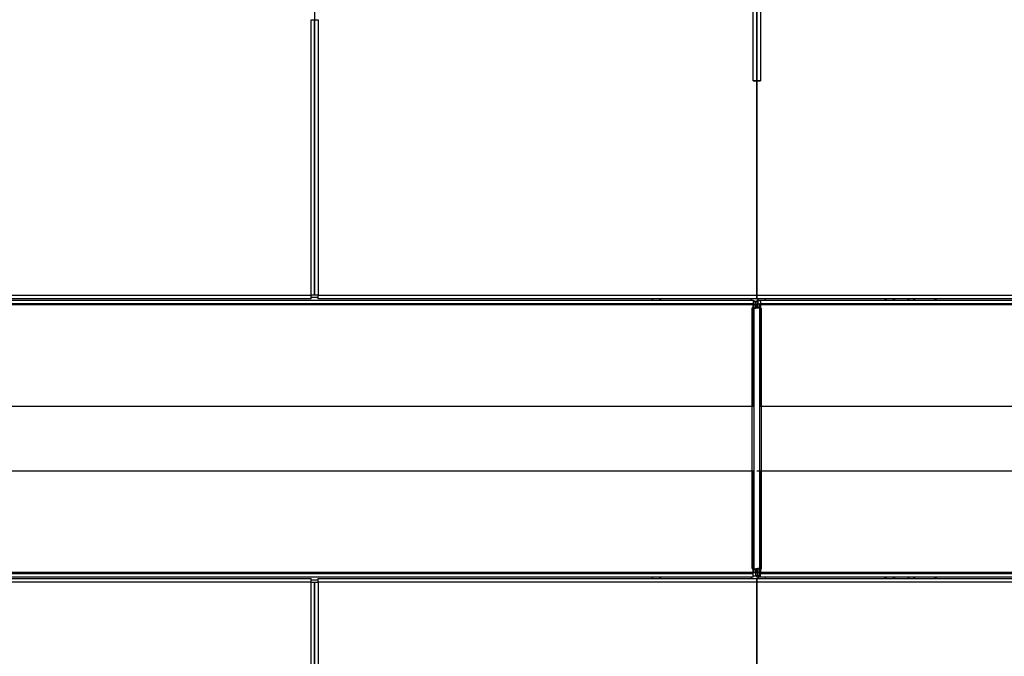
# Model space of a CAD drawing. Header units: millimetres. Extents: x 648 to 8064, y -571 to 3420.
# Tile 69 of 82: x 3786 to 4333, y 2567 to 2922. Entities that reach past the tile are written whole.
import ezdxf

# ---------------------------------------------------------------- set-up
doc = ezdxf.new("R2010")
doc.units = ezdxf.units.MM
doc.header["$MEASUREMENT"] = 0

# ---------------------------------------------------------------- blocks, each defined once
blk = doc.blocks.new('Boven')
for p, q in [((1471.43, 1334.64), (1471.43, 984.64)), ((1715.43, 989.64), (1715.43, 1329.64)), ((1717.43, 1152.18), (1717.43, 989.64)), ((1717.43, 989.64), (1717.43, 1129.64)), ((1719.43, 1129.64), (1719.43, 989.64)), ((1469.43, 870.39), (1469.43, 1023.66)), ((1469.43, 1023.66), (1471.43, 1023.66)), ((1471.43, 1023.66), (1473.43, 1023.66)), ((1471.43, 870.39), (1471.43, 1023.66)), ((1471.43, 1023.66), (1471.43, 870.39)), ((1473.43, 1023.66), (1473.43, 870.39)), ((1715.43, 989.64), (1717.43, 989.64)), ((1715.43, 989.64), (1715.43, 989.64)), ((1717.43, 989.64), (1715.43, 989.64)), ((1717.43, 870.39), (1717.43, 989.64)), ((1717.43, 989.64), (1717.43, 870.39)), ((1719.43, 989.64), (1717.43, 989.64)), ((1717.43, 989.64), (1719.43, 989.64)), ((1719.43, 989.64), (1719.43, 989.64)), ((659.74, 870.39), (1469.43, 870.39)), ((1469.43, 868.39), (660.72, 868.39)), ((661.08, 867.64), (1715.43, 867.64)), ((1715.43, 865.64), (662.01, 865.64)), ((1469.43, 868.39), (1469.43, 870.39)), ((1471.43, 870.39), (1469.43, 870.39)), ((1473.43, 869.14), (1469.43, 869.14)), ((1473.43, 870.39), (1471.43, 870.39)), ((1473.43, 870.39), (1717.43, 870.39)), ((1473.43, 868.39), (1473.43, 870.39)), ((1717.43, 868.39), (1473.43, 868.39)), ((1659.73, 867.64), (1658.98, 868.39)), ((1663.38, 868.39), (1664.13, 867.64)), ((1714.43, 867.64), (1714.43, 868.39)), ((1715.43, 867.64), (1715.43, 865.64)), ((1715.43, 867.39), (1715.93, 867.39)), ((1715.43, 864.64), (1715.43, 865.64)), ((1715.93, 865.39), (1715.93, 867.39)), ((1715.93, 867.14), (1716.93, 867.14)), ((1716.93, 865.14), (1716.93, 867.14)), ((1717.43, 870.39), (1717.43, 868.39)), ((1717.43, 870.39), (2326.93, 870.39)), ((1717.43, 868.39), (1717.43, 870.39)), ((2326.93, 868.39), (1717.43, 868.39)), ((1717.43, 867.64), (1719.43, 867.64)), ((1717.43, 867.64), (1717.43, 866.64)), ((1717.43, 866.64), (1717.93, 866.64)), ((1717.43, 863.39), (1717.43, 865.64)), ((1717.93, 865.64), (1717.43, 865.64)), ((1717.93, 868.39), (1717.93, 867.64)), ((1717.93, 867.39), (1719.43, 867.39)), ((1717.93, 867.39), (1717.93, 865.39)), ((1719.43, 865.64), (1718.93, 865.64)), ((1718.93, 865.64), (1718.93, 865.14)), ((1719.43, 867.64), (2329.93, 867.64)), ((1719.43, 867.64), (1719.43, 865.64)), ((2331.89, 865.64), (1719.43, 865.64)), ((1719.43, 865.64), (1719.43, 808.64)), ((1722.23, 867.64), (1722.23, 868.39)), ((1788.41, 868.39), (1789.21, 867.94)), ((1788.46, 868.39), (1789.23, 867.96)), ((1789.21, 867.94), (1789.23, 867.96)), ((1802.41, 867.64), (1801.09, 868.39)), ((1802.41, 867.64), (1801.09, 868.39)), ((1805.54, 867.64), (1804.22, 868.39)), ((1816.36, 868.39), (1817.68, 867.64)), ((1715.93, 865.39), (662.12, 865.39)), ((1716.93, 865.14), (662.24, 865.14)), ((1714.93, 863.39), (1714.93, 863.39)), ((1714.93, 863.39), (1715.93, 863.39)), ((1714.93, 718.39), (1714.93, 863.39)), ((1715.43, 808.64), (1715.43, 864.64)), ((1715.93, 863.39), (1715.93, 865.39)), ((1715.93, 863.14), (1715.93, 863.14)), ((1715.93, 863.14), (1716.93, 863.14)), ((1715.93, 718.14), (1715.93, 863.14)), ((1717.93, 863.14), (1715.93, 863.14)), ((1716.93, 863.14), (1716.93, 865.14)), ((1717.43, 864.64), (1716.93, 864.64)), ((1716.93, 863.39), (1718.93, 863.39)), ((1717.43, 864.64), (1717.43, 863.39)), ((1717.93, 865.39), (1717.93, 863.39)), ((2327.93, 865.39), (1717.93, 865.39)), ((1718.93, 863.39), (1717.93, 863.39)), ((1718.93, 865.14), (1718.93, 863.14)), ((2328.93, 865.14), (1718.93, 865.14)), ((1718.93, 863.39), (1718.93, 863.39)), ((1718.93, 863.39), (1718.93, 718.39)), ((1719.93, 863.14), (1718.93, 863.14)), ((1719.93, 863.14), (1719.93, 863.14)), ((1719.93, 863.14), (1719.93, 718.14)), ((685.13, 808.64), (1715.43, 808.64)), ((1719.43, 808.64), (2388.89, 808.64)), ((1715.43, 772.64), (677.48, 772.64)), ((1715.43, 716.64), (1715.43, 772.64)), ((1719.43, 772.64), (1717.43, 772.64)), ((2388.89, 772.64), (1719.43, 772.64)), ((1719.43, 772.64), (1719.43, 715.64)), ((1714.93, 718.39), (1715.93, 718.39)), ((1714.93, 718.39), (1714.93, 718.39)), ((1715.93, 716.39), (1715.93, 718.39)), ((1715.93, 718.14), (1716.93, 718.14)), ((1715.93, 718.14), (1715.93, 718.14)), ((1717.93, 718.14), (1715.93, 718.14)), ((1716.93, 718.39), (1718.93, 718.39)), ((1716.93, 716.14), (1716.93, 718.14)), ((1717.43, 715.64), (1717.43, 718.14)), ((1717.43, 718.14), (1717.43, 716.64)), ((1717.93, 718.39), (1717.93, 716.39)), ((1718.93, 718.39), (1717.93, 718.39)), ((1718.93, 718.39), (1718.93, 718.39)), ((1718.93, 718.14), (1718.93, 716.14)), ((1719.93, 718.14), (1718.93, 718.14)), ((1719.93, 718.14), (1719.93, 718.14)), ((660.72, 712.89), (1469.43, 712.89)), ((1715.43, 713.64), (661.08, 713.64)), ((662.01, 715.64), (1715.43, 715.64)), ((662.24, 716.14), (1716.93, 716.14)), ((662.35, 716.39), (1715.93, 716.39)), ((1469.43, 710.89), (1469.43, 712.89)), ((1469.43, 712.14), (1473.43, 712.14)), ((1473.43, 710.89), (1473.43, 712.89)), ((1473.43, 712.89), (1717.43, 712.89)), ((1658.98, 712.89), (1659.73, 713.64)), ((1664.13, 713.64), (1663.38, 712.89)), ((1714.43, 712.89), (1714.43, 713.64)), ((1715.43, 715.64), (1715.43, 716.64)), ((1715.43, 713.64), (1715.43, 715.64)), ((1716.93, 714.14), (1715.43, 714.14)), ((1717.43, 716.64), (1716.93, 716.64)), ((1716.93, 714.14), (1716.93, 716.14)), ((1717.43, 715.64), (1717.93, 715.64)), ((1717.43, 713.64), (1717.43, 714.64)), ((1717.93, 714.64), (1717.43, 714.64)), ((1719.43, 713.64), (1717.43, 713.64)), ((1717.43, 712.89), (1717.43, 710.89)), ((1717.43, 710.89), (1717.43, 712.89)), ((1717.43, 712.89), (2326.93, 712.89)), ((1717.93, 716.39), (2327.93, 716.39)), ((1717.93, 716.39), (1717.93, 714.39)), ((1718.93, 714.39), (1717.93, 714.39)), ((1717.93, 713.64), (1717.93, 712.89)), ((1718.93, 716.14), (2328.93, 716.14)), ((1718.93, 716.14), (1718.93, 714.14)), ((1718.93, 715.64), (1719.43, 715.64)), ((1719.43, 714.14), (1718.93, 714.14)), ((1719.43, 715.64), (2329.89, 715.64)), ((1719.43, 713.64), (1719.43, 715.64)), ((2329.89, 713.64), (1719.43, 713.64)), ((1722.23, 712.89), (1722.23, 713.64)), ((1789.21, 713.35), (1788.41, 712.89)), ((1789.23, 713.33), (1788.46, 712.89)), ((1789.21, 713.35), (1789.23, 713.33)), ((1801.09, 712.89), (1802.41, 713.64)), ((1801.09, 712.89), (1802.41, 713.64)), ((1804.22, 712.89), (1805.54, 713.64)), ((1817.68, 713.64), (1816.36, 712.89)), ((1469.43, 710.89), (659.74, 710.89)), ((1469.43, 557.63), (1469.43, 710.89)), ((1469.43, 710.89), (1471.43, 710.89)), ((1471.43, 710.89), (1473.43, 710.89)), ((1471.43, 557.63), (1471.43, 710.89)), ((1471.43, 710.89), (1471.43, 557.63)), ((1717.43, 710.89), (1473.43, 710.89)), ((1473.43, 710.89), (1473.43, 557.63)), ((1717.43, 591.64), (1717.43, 710.89)), ((1717.43, 710.89), (1717.43, 591.64)), ((2326.93, 710.89), (1717.43, 710.89))]:
    blk.add_line(p, q)
for centre, radius, start, end in [((1791.45, 871.87), 4.52, 240.4063, 249.1276), ((1791.45, 871.87), 4.5, 240.4063, 249.9567), ((1791.45, 871.87), 4.5, 290.0433, 309.397), ((1791.45, 871.87), 4.52, 290.8724, 309.7711), ((1791.45, 709.41), 4.52, 110.8724, 119.5937), ((1791.45, 709.41), 4.5, 110.0433, 119.5937), ((1791.45, 709.41), 4.5, 50.603, 69.9567), ((1791.45, 709.41), 4.52, 50.2289, 69.1276)]:
    blk.add_arc(centre, radius, start, end)

msp = doc.modelspace()

# ---------------------------------------------------------------- block references
msp.add_blockref('Boven', (2478.16, 1897.85))

doc.saveas('drawing.dxf')
